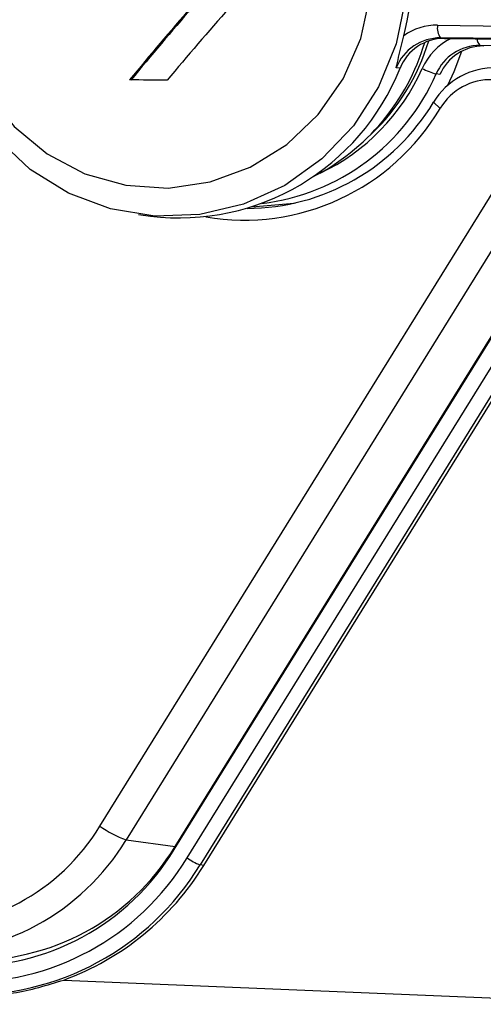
# Model space of a CAD drawing. Header units: millimetres. Extents: x 9 to 583, y 10 to 410.
# Tile 24 of 107: x 234.2 to 237.99, y 82.69 to 90.74. Entities that reach past the tile are written whole.
import ezdxf

# ---------------------------------------------------------------- set-up
doc = ezdxf.new("R2010")
doc.units = ezdxf.units.MM

msp = doc.modelspace()

# ---------------------------------------------------------------- linework, layer by layer
at = {"color": 7, "linetype": 'Continuous', "lineweight": 25}
for p, q in [((237.614, 90.6988), (239.3262, 90.6767)), ((239.3503, 90.5732), (237.6381, 90.5953)), ((237.6381, 90.5953), (237.6697, 90.591)), ((237.6697, 90.591), (239.3819, 90.5689)), ((237.6706, 90.5909), (237.6697, 90.591)), ((237.6706, 90.5909), (239.3828, 90.5689)), ((239.8208, 90.5093), (237.9595, 90.5332)), ((237.9595, 90.5332), (237.9911, 90.5289)), ((237.3067, 90.3458), (237.2751, 90.3501)), ((237.633, 90.2951), (237.6014, 90.2994)), ((237.5798, 90.0679), (237.6348, 90.0184)), ((234.8514, 84.1478), (238.2065, 89.5611)), ((238.4212, 89.4471), (235.0661, 84.0339)), ((235.4595, 83.9562), (238.8146, 89.3694)), ((235.466, 83.9795), (238.821, 89.3927)), ((235.5644, 83.8871), (238.9195, 89.3003)), ((239.0259, 89.2435), (235.6708, 83.8303)), ((235.701, 83.8246), (239.056, 89.2378)), ((235.1665, 89.1499), (235.265, 89.1365)), ((235.0661, 84.0339), (235.466, 83.9795)), ((235.701, 83.8246), (235.6708, 83.8303))]:
    msp.add_line(p, q, dxfattribs=at)
at = {"color": 8, "linetype": 'Continuous', "lineweight": 25}
msp.add_line((234.5564, 82.8882), (239.3226, 82.6895), dxfattribs=at)
at = {"color": 7, "linetype": 'Continuous', "lineweight": 25, "flags": 128}
for points in [[(233.672, 90.806), (233.7686, 90.4616), (233.9303, 90.145), (234.1505, 89.8693), (234.4202, 89.6457), (234.7284, 89.4833), (235.0624, 89.3889), (235.4086, 89.3662), (235.7528, 89.4162), (236.081, 89.5369), (236.3796, 89.7233), (236.6364, 89.9678), (236.841, 90.2603), (236.9849, 90.589), (237.0623, 90.9403)], [(237.3522, 90.917), (237.2748, 90.5448), (237.131, 90.1938), (236.9259, 89.8767), (236.6669, 89.605), (236.3634, 89.3884), (236.0264, 89.2349), (235.6681, 89.1499), (235.3014, 89.1365), (234.9396, 89.1953), (234.5956, 89.324), (234.2821, 89.5181), (234.0103, 89.7705), (233.79, 90.0721), (233.7121, 90.2163)], [(237.6976, 90.2073), (237.7495, 90.3195), (237.8108, 90.4855)], [(236.0954, 89.2116), (236.4397, 89.2424), (236.4511, 89.2446)]]:
    msp.add_lwpolyline(points, dxfattribs=at)
at = {"color": 7, "linetype": 'Continuous', "lineweight": 25}
for centre, radius, start, end in [((235.3372, 91.1451), 2.0689, 345.08798, 12.45703), ((257.4655, 71.8437), 28.9706, 139.01003, 140.55076), ((257.342, 71.9588), 28.793, 139.01014, 140.5603), ((257.9722, 71.4032), 29.4037, 138.61728, 140.14214), ((237.609, 90.2245), 0.4743, 89.39305, 125.06936), ((237.739, 90.6734), 0.1275, 168.51628, 217.76689), ((235.771, 91.0715), 1.8117, 296.79908, 343.48946), ((235.8839, 91.0667), 1.7301, 313.18384, 343.3131), ((237.6375, 90.205), 0.3903, 89.89978, 158.17764), ((237.669, 90.2007), 0.3903, 89.89978, 158.17764), ((237.9586, 90.1435), 0.3897, 89.8641, 156.42551), ((237.9901, 90.1392), 0.3897, 89.8641, 156.42551), ((235.4999, 91.0682), 1.9459, 263.06607, 338.20811), ((235.9626, 91.0159), 1.7886, 276.88525, 336.38386), ((237.7852, 90.9293), 0.6562, 243.04012, 253.73373), ((238.0772, 89.7693), 0.58, 88.08678, 149.02333), ((232.8085, -102.713), 192.978, 89.230296, 89.321193), ((238.0493, 89.7697), 0.4834, 88.08678, 149.02333), ((236.0469, 90.9864), 1.7871, 270.29874, 329.0685), ((236.0291, 90.9714), 1.8672, 260.37761, 329.31176), ((233.3642, 85.0505), 1.7397, 268.08164, 328.74404), ((235.3768, 84.8784), 0.8998, 234.2761, 249.80027), ((233.4137, 85.0368), 1.933, 268.08164, 328.74404), ((233.76, 84.9878), 1.9881, 268.08164, 328.74404), ((233.8135, 84.9825), 1.933, 268.08164, 328.74404), ((233.758, 84.9835), 2.1132, 268.08164, 328.74404), ((235.8375, 84.2703), 0.4706, 234.52633, 249.25111), ((233.7818, 84.9768), 2.2098, 268.08164, 328.74404), ((233.7799, 85.005), 2.2547, 290.14354, 328.43127)]:
    msp.add_arc(centre, radius, start, end, dxfattribs=at)
at = {"color": 8, "linetype": 'Continuous', "lineweight": 25}
for centre, radius, start, end in [((237.9425, 90.1423), 0.4977, 115.83836, 156.03658), ((238.0085, 90.5845), 0.071, 177.60521, 226.28952), ((235.9153, 91.0428), 1.7205, 295.38333, 336.05197)]:
    msp.add_arc(centre, radius, start, end, dxfattribs=at)
at = {"color": 7, "linetype": 'Continuous', "lineweight": 25}
for points, knots in [([(237.2751, 90.3501), (237.2752, 90.3505), (237.2893, 90.4063), (237.3058, 90.4892), (237.3292, 90.5833), (237.3365, 90.6127)], [0, 0, 0, 0, 0.005554, 0.689016, 1, 1, 1, 1]), ([(233.7365, 82.7605), (233.8734, 82.7615), (234.1523, 82.7636), (234.4201, 82.8462), (234.5564, 82.8882)], [0, 0, 0, 0, 0.491012, 1, 1, 1, 1])]:
    msp.add_open_spline(points, degree=3, knots=knots, dxfattribs=at)

doc.saveas('drawing.dxf')
